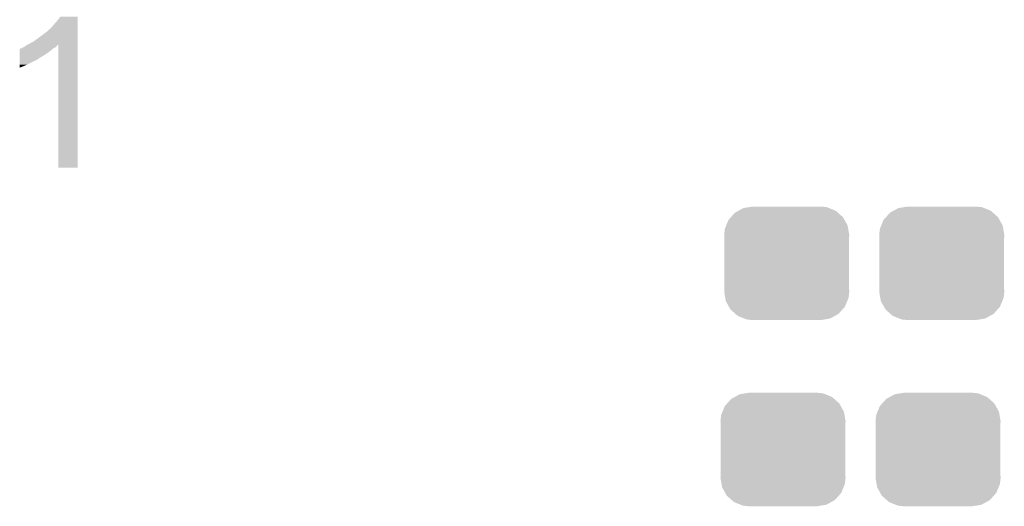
# Model space of a CAD drawing. Extents: x -9 to 122, y -9 to 65.
# Tile 129 of 256: x 35.49 to 41.58, y 57.05 to 60.07. Entities that reach past the tile are written whole.
import ezdxf

# ---------------------------------------------------------------- set-up
doc = ezdxf.new("R2010")
doc.units = 0
doc.layers.get('0').update_dxf_attribs({"linetype": 'CONTINUOUS'})
doc.layers.add('CLICKER_4_FOR_R7FA4M2A_V100_GTO', color=12, linetype='CONTINUOUS')
doc.layers.add('CLICKER_4_FOR_R7FA4M2A_V100_GTS', color=13, linetype='CONTINUOUS')

# ---------------------------------------------------------------- blocks, each defined once
blk = doc.blocks.new('CUSTOM_171')
for points in [[(-0.34504, 0.286174), (-0.320744, 0.31339), (0.348152, 0.286174), (0.317222, 0.31339)], [(-0.320744, 0.31339), (-0.298526, 0.325596), (0.317222, 0.31339), (0.30335, 0.325596)], [(-0.298526, 0.325596), (-0.268438, 0.342124), (0.30335, 0.325596), (0.2622, 0.342124)], [(-0.268438, 0.342124), (-0.233628, 0.347838), (0.2622, 0.342124), (0.247972, 0.347838)], [(-0.233628, 0.347838), (-0.20955, 0.35179), (0.247972, 0.347838), (0.20955, 0.35179)], [(-0.37475, 0.234078), (-0.360486, 0.26887), (0.377262, 0.234078), (0.357822, 0.26887)], [(-0.360486, 0.26887), (-0.34504, 0.286174), (0.357822, 0.26887), (0.348152, 0.286174)], [(-0.38735, 0.17526), (-0.383124, 0.213652), (0.38735, 0.17526), (0.380766, 0.213652)], [(-0.383124, 0.213652), (-0.37475, 0.234078), (0.380766, 0.213652), (0.377262, 0.234078)], [(-0.38608, 0.154124), (-0.38735, 0.17526), (0.38608, 0.154124), (0.38735, 0.17526)], [(-0.38608, -0.154124), (-0.38608, 0.154124), (0.38608, -0.154124), (0.38608, 0.154124)], [(-0.38735, -0.17526), (-0.38608, -0.154124), (0.38735, -0.17526), (0.38608, -0.154124)], [(-0.380764, -0.213652), (-0.38735, -0.17526), (0.383124, -0.213652), (0.38735, -0.17526)], [(-0.377262, -0.234078), (-0.380764, -0.213652), (0.374748, -0.234078), (0.383124, -0.213652)], [(-0.35782, -0.26887), (-0.377262, -0.234078), (0.360486, -0.26887), (0.374748, -0.234078)], [(-0.348152, -0.286174), (-0.35782, -0.26887), (0.345038, -0.286174), (0.360486, -0.26887)], [(-0.31722, -0.31339), (-0.348152, -0.286174), (0.320744, -0.31339), (0.345038, -0.286174)], [(-0.30335, -0.325596), (-0.31722, -0.31339), (0.298524, -0.325596), (0.320744, -0.31339)], [(-0.262198, -0.342124), (-0.30335, -0.325596), (0.268438, -0.342124), (0.298524, -0.325596)], [(-0.247972, -0.347838), (-0.262198, -0.342124), (0.233626, -0.347838), (0.268438, -0.342124)], [(-0.20955, -0.35179), (-0.247972, -0.347838), (0.20955, -0.35179), (0.233626, -0.347838)]]:
    blk.add_solid(points)

msp = doc.modelspace()

# ---------------------------------------------------------------- linework, layer by layer
at = {"layer": 'CLICKER_4_FOR_R7FA4M2A_V100_GTO'}
for points in [[(35.70224, 60.04052), (35.72002, 60.060838), (35.844478, 60.04052), (35.844478, 60.060838)], [(35.72002, 60.060838), (35.7378, 60.0837), (35.844478, 60.060838), (35.844478, 60.0837)], [(35.60064, 59.95162), (35.6616, 59.99735), (35.844476, 59.95162), (35.844476, 59.99735)], [(35.6616, 59.99735), (35.661606, 59.999886), (35.844476, 59.99735), (35.844476, 59.999886)], [(35.661606, 59.999886), (35.664144, 60.002422), (35.844476, 59.999886), (35.844476, 60.002422)], [(35.664144, 60.002422), (35.66922, 60.004962), (35.844476, 60.002422), (35.844476, 60.004962)], [(35.66922, 60.004962), (35.687, 60.02274), (35.844476, 60.004962), (35.844476, 60.02274)], [(35.687, 60.02274), (35.70224, 60.04052), (35.844476, 60.02274), (35.844478, 60.04052)], [(35.572702, 59.9313), (35.60064, 59.95162), (35.844474, 59.9313), (35.844476, 59.95162)], [(35.486356, 59.86018), (35.48636, 59.87542), (35.65906, 59.86018), (35.67938, 59.87542)], [(35.48636, 59.87542), (35.486362, 59.88304), (35.67938, 59.87542), (35.688524, 59.88304)], [(35.486362, 59.88304), (35.488886, 59.883054), (35.688524, 59.88304), (35.688542, 59.883054)], [(35.488886, 59.883054), (35.491434, 59.88812), (35.688542, 59.883054), (35.694622, 59.88812)], [(35.491434, 59.88812), (35.496506, 59.888124), (35.694622, 59.88812), (35.694628, 59.888124)], [(35.496506, 59.888124), (35.50412, 59.8932), (35.694628, 59.888124), (35.704778, 59.8932)], [(35.50412, 59.8932), (35.51173, 59.895738), (35.704778, 59.8932), (35.709854, 59.895738)], [(35.51173, 59.895738), (35.511742, 59.895742), (35.709854, 59.895738), (35.709856, 59.895742)], [(35.511742, 59.895742), (35.5219, 59.903362), (35.709856, 59.895742), (35.715574, 59.903362)], [(35.5219, 59.903362), (35.526464, 59.905898), (35.715574, 59.903362), (35.717478, 59.905898)], [(35.526464, 59.905898), (35.53557, 59.910956), (35.717478, 59.905898), (35.725064, 59.910956)], [(35.53557, 59.910956), (35.54476, 59.91606), (35.844474, 59.910956), (35.844474, 59.91606)], [(35.54476, 59.91606), (35.572702, 59.9313), (35.844474, 59.91606), (35.844474, 59.9313)], [(35.7251, 59.149002), (35.725064, 59.910956), (35.844458, 59.149002), (35.844474, 59.910956)], [(35.486342, 59.78652), (35.48635, 59.82208), (35.52952, 59.78652), (35.600638, 59.82208)], [(35.48635, 59.829698), (35.486354, 59.84494), (35.610798, 59.829698), (35.636202, 59.84494)], [(35.48635, 59.82716), (35.48635, 59.829698), (35.60826, 59.82716), (35.610798, 59.829698)], [(35.48635, 59.82208), (35.48635, 59.82716), (35.600638, 59.82208), (35.60826, 59.82716)], [(35.486354, 59.84494), (35.486356, 59.86018), (35.636202, 59.84494), (35.65906, 59.86018)], [(35.48634, 59.77636), (35.486342, 59.78652), (35.50666, 59.77636), (35.52952, 59.78652)], [(35.48634, 59.76877), (35.48634, 59.77636), (35.48634, 59.76877), (35.50666, 59.77636)], [(35.844458, 59.14898), (35.7251, 59.149002), (35.844458, 59.14898), (35.844458, 59.149002)]]:
    msp.add_solid(points, dxfattribs=at)

# ---------------------------------------------------------------- block references
at = {"layer": 'CLICKER_4_FOR_R7FA4M2A_V100_GTS'}
for p in [(40.23614, 58.55716), (41.19626, 58.55716), (40.21328, 57.404), (41.1734, 57.404)]:
    msp.add_blockref('CUSTOM_171', p, dxfattribs=at)

doc.saveas('drawing.dxf')
